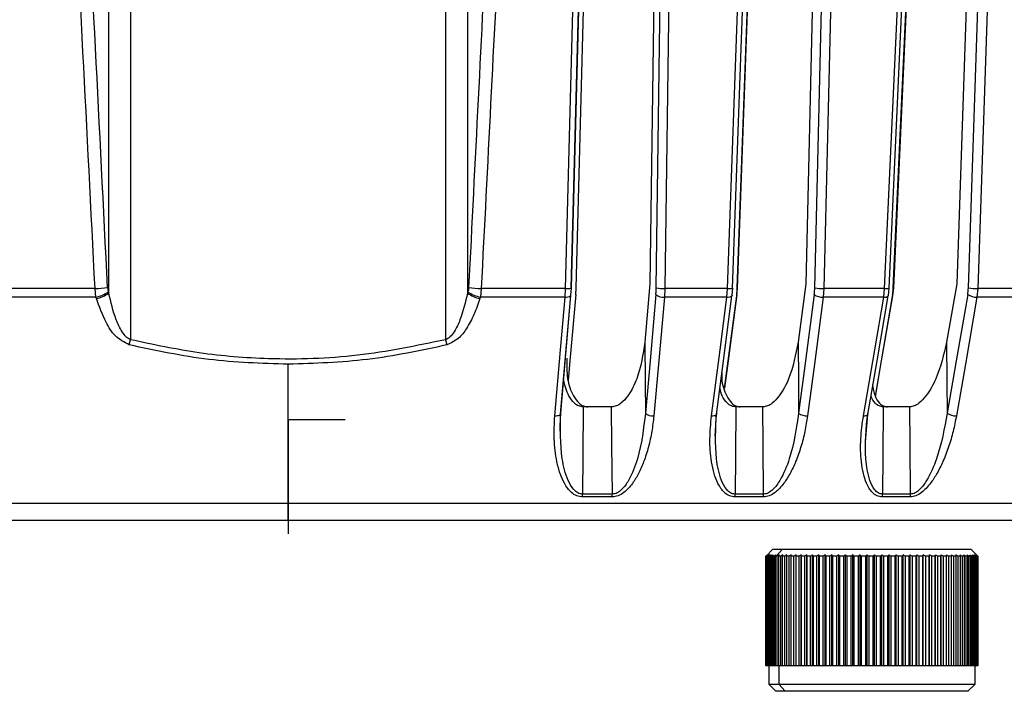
# Model space of a CAD drawing. Header units: millimetres. Extents: x -210 to 108, y -697 to -158.
# Tile 16 of 24: x -48 to 21, y -538 to -491. Entities that reach past the tile are written whole.
import ezdxf

# ---------------------------------------------------------------- set-up
doc = ezdxf.new("R2010")
doc.units = ezdxf.units.MM
doc.header["$PDSIZE"] = -1

msp = doc.modelspace()

# ---------------------------------------------------------------- linework, layer by layer
at = {"color": 7, "linetype": 'Continuous', "lineweight": 25}
for p, q in [((-41.832, -510.055), (-41.832, -453.068)), ((-40.3, -453.043), (-40.3, -513.33)), ((-18.166, -453.043), (-18.166, -513.33)), ((-16.633, -453.068), (-16.633, -510.055)), ((-7.985, -458.447), (-9.341, -509.689)), ((-8.998, -509.689), (-7.627, -458.447)), ((-3.11, -458.447), (-3.814, -509.406)), ((-3.373, -509.689), (-2.664, -458.447)), ((13.28, -509.689), (15.627, -458.447)), ((19.452, -458.447), (17.737, -509.406)), ((18.558, -509.689), (20.284, -458.447)), ((8.3, -460.447), (7.131, -509.406)), ((-42.799, -509.734), (-49.062, -509.734)), ((-42.736, -510.336), (-42.799, -509.734)), ((-15.667, -509.734), (-15.729, -510.336)), ((-9.748, -509.734), (-15.667, -509.734)), ((-9.78, -510.336), (-9.748, -509.734)), ((-9.362, -510.193), (-9.335, -509.701)), ((-9.342, -509.734), (-9.341, -509.689)), ((-9.019, -510.193), (-8.992, -509.702)), ((-3.814, -509.406), (-4.177, -513.497)), ((-2.771, -509.734), (-2.802, -510.336)), ((1.638, -509.734), (-2.771, -509.734)), ((1.591, -510.336), (1.638, -509.734)), ((1.963, -510.204), (2.004, -509.704)), ((2.298, -510.205), (2.339, -509.704)), ((7.131, -509.406), (6.593, -513.498)), ((8.402, -509.734), (8.356, -510.336)), ((12.674, -509.734), (8.402, -509.734)), ((12.612, -510.336), (12.674, -509.734)), ((12.938, -510.218), (12.992, -509.707)), ((13.262, -510.218), (13.316, -509.707)), ((17.737, -509.406), (17.028, -513.497)), ((19.222, -509.734), (19.16, -510.336)), ((23.312, -509.734), (19.222, -509.734)), ((-42.736, -510.336), (-49.03, -510.336)), ((-41.863, -509.957), (-41.832, -510.055)), ((-16.603, -509.957), (-16.633, -510.055)), ((-9.78, -510.336), (-15.729, -510.336)), ((1.591, -510.336), (-2.802, -510.336)), ((12.612, -510.336), (8.356, -510.336)), ((12.938, -510.218), (12.926, -510.248)), ((13.25, -510.248), (13.262, -510.218)), ((23.236, -510.336), (19.16, -510.336)), ((-40.39, -513.696), (-40.3, -513.33)), ((-18.166, -513.33), (-18.075, -513.696)), ((-29.233, -526.047), (-29.233, -515.052)), ((-6.506, -518.047), (-8.495, -518.047)), ((4.122, -518.047), (2.218, -518.047)), ((14.441, -518.047), (12.575, -518.047)), ((-10.126, -519.752), (-10.102, -518.571)), ((0.779, -520.077), (0.869, -518.582)), ((11.324, -520.509), (11.501, -518.59)), ((4.172, -524.18), (2.168, -524.18)), ((79.291, -524.849), (-137.757, -524.849)), ((-6.464, -524.38), (-8.554, -524.38)), ((4.159, -524.38), (2.155, -524.38)), ((14.472, -524.38), (12.51, -524.38)), ((4.829, -528.047), (4.365, -528.512)), ((4.829, -528.047), (18.729, -528.047)), ((5.505, -528.047), (5.053, -528.547)), ((6.814, -536.247), (6.814, -528.442)), ((7.204, -536.247), (7.204, -528.442)), ((7.616, -536.247), (7.616, -528.442)), ((8.048, -536.247), (8.048, -528.442)), ((8.498, -536.247), (8.498, -528.442)), ((8.965, -536.247), (8.965, -528.442)), ((9.445, -536.247), (9.445, -528.442)), ((9.936, -536.247), (9.936, -528.442)), ((10.437, -536.247), (10.437, -528.442)), ((10.944, -536.247), (10.944, -528.442)), ((11.455, -536.247), (11.455, -528.442)), ((11.967, -536.247), (11.967, -528.442)), ((12.479, -536.247), (12.479, -528.442)), ((12.987, -536.247), (12.987, -528.442)), ((13.49, -536.247), (13.49, -528.442)), ((13.984, -536.247), (13.984, -528.442)), ((14.467, -536.247), (14.467, -528.442)), ((14.938, -536.247), (14.938, -528.442)), ((15.392, -536.247), (15.392, -528.442)), ((15.83, -536.247), (15.83, -528.442)), ((16.247, -536.247), (16.247, -528.442)), ((16.643, -536.247), (16.643, -528.442)), ((19.193, -528.512), (18.729, -528.047)), ((4.329, -528.547), (4.365, -528.512)), ((4.337, -528.547), (4.329, -528.547)), ((4.329, -528.547), (4.329, -536.247)), ((4.337, -536.247), (4.337, -528.547)), ((4.38, -528.547), (4.35, -528.547)), ((4.35, -528.547), (4.35, -536.247)), ((4.38, -536.247), (4.38, -528.547)), ((4.458, -528.547), (4.407, -528.547)), ((4.407, -528.547), (4.407, -536.247)), ((4.458, -536.247), (4.458, -528.547)), ((4.572, -528.547), (4.499, -528.547)), ((4.499, -528.547), (4.499, -536.247)), ((4.572, -536.247), (4.572, -528.547)), ((4.721, -528.547), (4.628, -528.547)), ((4.628, -528.547), (4.628, -536.247)), ((4.721, -536.247), (4.721, -528.547)), ((4.905, -528.547), (4.791, -528.547)), ((4.791, -528.547), (4.791, -536.247)), ((4.905, -536.247), (4.905, -528.547)), ((5.122, -528.547), (4.988, -528.547)), ((4.988, -528.547), (4.988, -536.247)), ((5.122, -536.247), (5.122, -528.547)), ((5.371, -528.547), (5.218, -528.547)), ((5.218, -528.547), (5.218, -536.247)), ((5.371, -536.247), (5.371, -528.547)), ((5.652, -528.547), (5.48, -528.547)), ((5.48, -528.547), (5.48, -536.247)), ((5.652, -536.247), (5.652, -528.547)), ((5.962, -528.547), (5.773, -528.547)), ((5.773, -528.547), (5.773, -536.247)), ((5.962, -536.247), (5.962, -528.547)), ((6.301, -528.547), (6.095, -528.547)), ((6.095, -528.547), (6.095, -536.247)), ((6.301, -536.247), (6.301, -528.547)), ((6.667, -528.547), (6.445, -528.547)), ((6.445, -528.547), (6.445, -536.247)), ((6.667, -536.247), (6.667, -528.547)), ((7.057, -528.547), (6.82, -528.547)), ((6.82, -528.547), (6.82, -536.247)), ((7.057, -536.247), (7.057, -528.547)), ((7.47, -528.547), (7.22, -528.547)), ((7.22, -528.547), (7.22, -536.247)), ((7.47, -536.247), (7.47, -528.547)), ((7.905, -528.547), (7.643, -528.547)), ((7.643, -528.547), (7.643, -536.247)), ((7.905, -536.247), (7.905, -528.547)), ((8.358, -528.547), (8.085, -528.547)), ((8.085, -528.547), (8.085, -536.247)), ((8.358, -536.247), (8.358, -528.547)), ((8.828, -528.547), (8.545, -528.547)), ((8.545, -528.547), (8.545, -536.247)), ((8.828, -536.247), (8.828, -528.547)), ((9.312, -528.547), (9.021, -528.547)), ((9.021, -528.547), (9.021, -536.247)), ((9.312, -536.247), (9.312, -528.547)), ((9.809, -528.547), (9.511, -528.547)), ((9.511, -528.547), (9.511, -536.247)), ((9.809, -536.247), (9.809, -528.547)), ((10.315, -528.547), (10.011, -528.547)), ((10.011, -528.547), (10.011, -536.247)), ((10.315, -536.247), (10.315, -528.547)), ((10.828, -528.547), (10.52, -528.547)), ((10.52, -528.547), (10.52, -536.247)), ((10.828, -536.247), (10.828, -528.547)), ((11.346, -528.547), (11.036, -528.547)), ((11.036, -528.547), (11.036, -536.247)), ((11.346, -536.247), (11.346, -528.547)), ((11.866, -528.547), (11.554, -528.547)), ((11.554, -528.547), (11.554, -536.247)), ((11.866, -536.247), (11.866, -528.547)), ((12.385, -528.547), (12.074, -528.547)), ((12.074, -528.547), (12.074, -536.247)), ((12.385, -536.247), (12.385, -528.547)), ((12.902, -528.547), (12.593, -528.547)), ((12.593, -528.547), (12.593, -536.247)), ((12.902, -536.247), (12.902, -528.547)), ((13.413, -528.547), (13.108, -528.547)), ((13.108, -528.547), (13.108, -536.247)), ((13.413, -536.247), (13.413, -528.547)), ((13.916, -528.547), (13.616, -528.547)), ((13.616, -528.547), (13.616, -536.247)), ((13.916, -536.247), (13.916, -528.547)), ((14.408, -528.547), (14.115, -528.547)), ((14.115, -528.547), (14.115, -536.247)), ((14.408, -536.247), (14.408, -528.547)), ((14.888, -528.547), (14.603, -528.547)), ((14.603, -528.547), (14.603, -536.247)), ((14.888, -536.247), (14.888, -528.547)), ((15.353, -528.547), (15.077, -528.547)), ((15.077, -528.547), (15.077, -536.247)), ((15.353, -536.247), (15.353, -528.547)), ((15.8, -528.547), (15.535, -528.547)), ((15.535, -528.547), (15.535, -536.247)), ((15.8, -536.247), (15.8, -528.547)), ((16.228, -528.547), (15.974, -528.547)), ((15.974, -528.547), (15.974, -536.247)), ((16.228, -536.247), (16.228, -528.547)), ((16.634, -528.547), (16.394, -528.547)), ((16.394, -528.547), (16.394, -536.247)), ((16.634, -536.247), (16.634, -528.547)), ((17.016, -528.547), (16.79, -528.547)), ((16.79, -528.547), (16.79, -536.247)), ((17.016, -536.247), (17.016, -528.547)), ((17.373, -528.547), (17.163, -528.547)), ((17.163, -528.547), (17.163, -536.247)), ((17.373, -536.247), (17.373, -528.547)), ((17.703, -528.547), (17.509, -528.547)), ((17.509, -528.547), (17.509, -536.247)), ((17.703, -536.247), (17.703, -528.547)), ((18.003, -528.547), (17.827, -528.547)), ((17.827, -528.547), (17.827, -536.247)), ((18.003, -536.247), (18.003, -528.547)), ((18.274, -528.547), (18.116, -528.547)), ((18.116, -528.547), (18.116, -536.247)), ((18.274, -536.247), (18.274, -528.547)), ((18.513, -528.547), (18.374, -528.547)), ((18.374, -528.547), (18.374, -536.247)), ((18.513, -536.247), (18.513, -528.547)), ((18.719, -528.547), (18.599, -528.547)), ((18.599, -528.547), (18.599, -536.247)), ((18.719, -536.247), (18.719, -528.547)), ((18.891, -528.547), (18.792, -528.547)), ((18.792, -528.547), (18.792, -536.247)), ((18.891, -536.247), (18.891, -528.547)), ((19.028, -528.547), (18.95, -528.547)), ((18.95, -528.547), (18.95, -536.247)), ((19.028, -536.247), (19.028, -528.547)), ((19.131, -528.547), (19.074, -528.547)), ((19.074, -528.547), (19.074, -536.247)), ((19.131, -536.247), (19.131, -528.547)), ((19.197, -528.547), (19.162, -528.547)), ((19.162, -528.547), (19.162, -536.247)), ((19.197, -536.247), (19.197, -528.547)), ((19.227, -528.547), (19.214, -528.547)), ((19.214, -528.547), (19.214, -536.247)), ((19.227, -536.247), (19.227, -528.547)), ((19.229, -528.547), (19.229, -536.247)), ((19.229, -536.247), (4.329, -536.247)), ((4.529, -536.247), (4.529, -537.547)), ((5.234, -536.247), (5.234, -537.547)), ((19.029, -537.547), (19.029, -536.247)), ((4.529, -537.547), (5.029, -538.047)), ((4.529, -537.547), (19.029, -537.547)), ((18.529, -538.047), (5.029, -538.047)), ((5.685, -538.047), (5.234, -537.547)), ((18.529, -538.047), (19.029, -537.547))]:
    msp.add_line(p, q, dxfattribs=at)
at = {"color": 7, "linetype": 'Continuous'}
for q in [(-25.22, -518.947), (-29.233, -526.974)]:
    msp.add_line((-29.233, -518.947), q, dxfattribs=at)
at = {"color": 7, "linetype": 'Continuous', "lineweight": 25, "flags": 128}
for points in [[(-9.748, -509.734), (-8.995, -481.292), (-8.39, -458.447)], [(-9.353, -509.71), (-8.692, -484.719), (-7.997, -458.448)], [(-2.064, -458.447), (-2.463, -487.447), (-2.771, -509.734)], [(12.674, -509.734), (13.97, -481.292), (15.011, -458.447)], [(12.984, -509.715), (14.122, -484.723), (15.318, -458.448)], [(13.309, -509.703), (14.453, -484.723), (15.657, -458.448)], [(20.948, -458.447), (19.972, -487.447), (19.222, -509.734)], [(1.638, -509.734), (2.627, -482.418), (3.421, -460.495)], [(1.991, -509.712), (2.859, -485.718), (3.772, -460.471)], [(2.32, -509.689), (3.325, -482.114), (4.115, -460.447)], [(2.327, -509.696), (3.201, -485.718), (4.122, -460.472)], [(7.766, -509.689), (8.424, -482.114), (8.942, -460.447)], [(9.576, -460.495), (8.913, -488.326), (8.402, -509.734)], [(-9.341, -509.689), (-9.333, -509.698), (-9.335, -509.702)], [(-8.992, -509.702), (-8.99, -509.698), (-8.998, -509.689)], [(2.339, -509.704), (2.338, -509.698), (2.32, -509.689)], [(13.316, -509.707), (13.308, -509.698), (13.28, -509.689)], [(-42.706, -510.434), (-42.723, -510.379), (-42.736, -510.336)], [(-15.729, -510.336), (-15.746, -510.391), (-15.76, -510.434)], [(-10.5, -518.678), (-10.1, -514.04), (-9.78, -510.336)], [(-10.102, -518.571), (-9.776, -514.797), (-9.382, -510.229)], [(-10.085, -518.482), (-9.682, -513.81), (-9.371, -510.205)], [(-9.023, -510.14), (-9.432, -514.811), (-9.553, -516.192)], [(-9.019, -510.194), (-9.017, -510.179), (-9.023, -510.14)], [(-3.395, -510.14), (-3.809, -514.811), (-4.134, -518.482)], [(-2.802, -510.336), (-3.219, -515.041), (-3.541, -518.678)], [(0.512, -518.679), (1.112, -514.04), (1.591, -510.336)], [(0.869, -518.582), (1.357, -514.807), (1.947, -510.239)], [(2.283, -510.14), (1.673, -514.812), (1.423, -516.726)], [(1.432, -516.754), (1.686, -514.807), (2.282, -510.239)], [(1.963, -510.205), (1.96, -510.216), (1.947, -510.239)], [(2.282, -510.239), (2.295, -510.216), (2.298, -510.205)], [(2.298, -510.205), (2.298, -510.179), (2.283, -510.14)], [(7.732, -510.14), (7.117, -514.812), (6.634, -518.483)], [(8.356, -510.336), (7.737, -515.041), (7.258, -518.679)], [(11.186, -518.678), (11.979, -514.04), (12.612, -510.336)], [(11.501, -518.59), (12.146, -514.816), (12.926, -510.248)], [(13.232, -510.14), (12.428, -514.811), (12.002, -517.286)], [(12.031, -517.331), (12.464, -514.816), (13.25, -510.248)], [(18.512, -510.14), (17.704, -514.811), (17.068, -518.482)], [(19.16, -510.336), (18.346, -515.041), (17.717, -518.678)], [(-4.177, -513.497), (-4.153, -516.289), (-4.134, -518.482)], [(6.593, -513.498), (6.616, -516.29), (6.634, -518.483)], [(17.028, -513.497), (17.051, -516.289), (17.068, -518.482)], [(-8.495, -518.047), (-8.523, -521.482), (-8.546, -524.18)], [(-6.455, -524.18), (-6.484, -520.746), (-6.506, -518.047)], [(2.218, -518.047), (2.19, -521.482), (2.168, -524.18)], [(4.172, -524.18), (4.144, -520.746), (4.122, -518.047)], [(12.575, -518.047), (12.548, -521.482), (12.526, -524.18)], [(14.489, -524.18), (14.462, -520.746), (14.441, -518.047)], [(-10.5, -518.678), (-10.405, -518.675), (-10.317, -518.665), (-10.239, -518.647), (-10.174, -518.623), (-10.124, -518.593), (-10.092, -518.558), (-10.079, -518.521), (-10.085, -518.482)], [(0.512, -518.679), (0.604, -518.676), (0.687, -518.665), (0.759, -518.648), (0.817, -518.623), (0.858, -518.594), (0.881, -518.559), (0.885, -518.522), (0.87, -518.483)], [(11.186, -518.678), (11.274, -518.675), (11.352, -518.665), (11.417, -518.647), (11.466, -518.623), (11.499, -518.593), (11.511, -518.569)]]:
    msp.add_lwpolyline(points, dxfattribs=at)
at = {"color": 7, "linetype": 'Continuous', "lineweight": 25}
for centre, radius, start, end in [((-43.046, -501.857), 7.881, 271.79729, 278.24788), ((-15.42, -501.857), 7.881, 261.75212, 268.20271), ((-9.649, -508.36), 1.378, 265.87131, 283.18674), ((-2.89, -507.313), 2.424, 258.50872, 272.81352), ((1.735, -508.679), 1.06, 264.75933, 284.69614), ((8.296, -506.754), 2.982, 259.75373, 272.03843), ((12.759, -508.626), 1.111, 265.60627, 281.67906), ((19.132, -506.187), 3.548, 260.68189, 271.45739), ((-43.198, -508.073), 2.309, 281.51869, 305.31279), ((-43.167, -508.171), 2.309, 281.52426, 305.31694), ((-15.299, -508.171), 2.309, 234.68306, 258.47574), ((-15.268, -508.073), 2.309, 234.68721, 258.48131), ((-9.712, -509.794), 0.546, 262.85003, 307.13719), ((-9.445, -510.171), 0.0859, 317.48462, 21.48056), ((-2.888, -509.602), 0.739, 226.70541, 276.70119), ((1.659, -509.885), 0.456, 261.38862, 309.14492), ((8.286, -509.468), 0.87, 230.48793, 274.61155), ((12.679, -509.969), 0.373, 259.6528, 311.54547), ((13.167, -510.209), 0.0947, 354.3236, 46.88527), ((19.11, -509.333), 1.004, 233.46631, 272.87621), ((-3.628, -517.944), 0.739, 226.71189, 276.7186), ((7.188, -517.811), 0.871, 230.49181, 274.62873), ((17.666, -517.675), 1.004, 233.46816, 272.8933), ((-10.987, -524.183), 2.441, 355.36731, 0.07631), ((-8.673, -524.183), 2.218, 354.90025, 0.08331), ((0.553, -524.183), 1.614, 352.97889, 0.10975), ((2.654, -524.183), 1.519, 352.53329, 0.11526), ((11.306, -524.183), 1.22, 350.6821, 0.13507), ((13.322, -524.183), 1.167, 350.24864, 0.13891)]:
    msp.add_arc(centre, radius, start, end, dxfattribs=at)
for points, knots in [([(-42.799, -509.734), (-43.362, -498.651), (-44.382, -478.597), (-45.393, -458.542), (-45.845, -449.57)], [0, 0, 0, 0, 0.552661, 1, 1, 1, 1]), ([(-41.915, -509.657), (-42.483, -498.426), (-43.496, -478.372), (-44.501, -458.317), (-44.943, -449.493)], [0, 0, 0, 0, 0.56, 1, 1, 1, 1]), ([(-13.523, -449.493), (-14.086, -460.724), (-15.091, -480.779), (-16.105, -500.833), (-16.551, -509.657)], [0, 0, 0, 0, 0.56, 1, 1, 1, 1]), ([(-12.621, -449.57), (-13.194, -460.948), (-14.206, -481.004), (-15.226, -501.058), (-15.667, -509.734)], [0, 0, 0, 0, 0.567339, 1, 1, 1, 1]), ([(-41.915, -509.657), (-41.91, -509.715), (-41.901, -509.819), (-41.875, -509.915), (-41.863, -509.957)], [0, 0, 0, 0, 0.556145, 1, 1, 1, 1]), ([(-16.551, -509.657), (-16.556, -509.715), (-16.565, -509.819), (-16.591, -509.915), (-16.603, -509.957)], [0, 0, 0, 0, 0.5595334, 1, 1, 1, 1]), ([(-9.023, -510.14), (-9.017, -510.058), (-9.005, -509.912), (-9, -509.757), (-8.998, -509.689)], [0, 0, 0, 0, 0.559639, 1, 1, 1, 1]), ([(-3.395, -510.14), (-3.389, -510.058), (-3.377, -509.912), (-3.374, -509.757), (-3.373, -509.689)], [0, 0, 0, 0, 0.5596385, 1, 1, 1, 1]), ([(2.283, -510.14), (2.292, -510.058), (2.309, -509.912), (2.317, -509.757), (2.32, -509.689)], [0, 0, 0, 0, 0.559638, 1, 1, 1, 1]), ([(7.732, -510.14), (7.741, -510.058), (7.758, -509.912), (7.764, -509.757), (7.766, -509.689)], [0, 0, 0, 0, 0.559638, 1, 1, 1, 1]), ([(13.232, -510.14), (13.245, -510.058), (13.267, -509.912), (13.276, -509.757), (13.28, -509.689)], [0, 0, 0, 0, 0.559639, 1, 1, 1, 1]), ([(18.512, -510.14), (18.525, -510.058), (18.547, -509.912), (18.554, -509.757), (18.558, -509.689)], [0, 0, 0, 0, 0.559639, 1, 1, 1, 1]), ([(-40.39, -513.696), (-40.742, -513.504), (-41.448, -513.12), (-42.169, -511.906), (-42.501, -510.995), (-42.706, -510.434)], [0, 0, 0, 0, 0.275386, 0.553346, 1, 1, 1, 1]), ([(-40.3, -513.33), (-40.351, -513.307), (-40.461, -513.256), (-40.677, -513.074), (-41.003, -512.643), (-41.468, -511.616), (-41.686, -510.685), (-41.832, -510.055)], [0, 0, 0, 0, 0.04424, 0.094998, 0.221512, 0.473249, 1, 1, 1, 1]), ([(-16.633, -510.055), (-16.781, -510.687), (-16.998, -511.619), (-17.465, -512.646), (-17.79, -513.075), (-18.005, -513.256), (-18.114, -513.307), (-18.166, -513.33)], [0, 0, 0, 0, 0.5285906, 0.7791643, 0.9052579, 0.9558711, 1, 1, 1, 1]), ([(-15.76, -510.434), (-15.888, -510.813), (-16.134, -511.537), (-16.641, -512.479), (-17.224, -513.29), (-17.794, -513.562), (-18.075, -513.696)], [0, 0, 0, 0, 0.29667, 0.566736, 0.786151, 1, 1, 1, 1]), ([(-29.233, -515.052), (-31.098, -514.993), (-34.858, -514.876), (-38.537, -514.091), (-40.39, -513.696)], [0, 0, 0, 0, 0.4961333, 1, 1, 1, 1]), ([(-18.166, -513.33), (-20.223, -513.754), (-24.324, -514.6), (-30.155, -514.778), (-35.5, -514.36), (-38.697, -513.674), (-40.3, -513.33)], [0, 0, 0, 0, 0.281604, 0.561434, 0.779971, 1, 1, 1, 1]), ([(-18.075, -513.696), (-19.929, -514.091), (-23.608, -514.876), (-27.368, -514.993), (-29.233, -515.052)], [0, 0, 0, 0, 0.5038667, 1, 1, 1, 1]), ([(-4.177, -513.497), (-4.306, -514.364), (-4.501, -515.668), (-5.195, -517.112), (-5.743, -517.746), (-6.11, -517.968), (-6.34, -518.038), (-6.451, -518.044), (-6.506, -518.047)], [0, 0, 0, 0, 0.497301, 0.747796, 0.873525, 0.940465, 0.970628, 1, 1, 1, 1]), ([(6.593, -513.498), (6.428, -514.365), (6.18, -515.668), (5.44, -517.113), (4.878, -517.746), (4.512, -517.968), (4.284, -518.038), (4.176, -518.044), (4.122, -518.047)], [0, 0, 0, 0, 0.497302, 0.747797, 0.873526, 0.940464, 0.970627, 1, 1, 1, 1]), ([(17.028, -513.497), (16.829, -514.364), (16.53, -515.668), (15.751, -517.112), (15.182, -517.746), (14.819, -517.968), (14.597, -518.038), (14.492, -518.044), (14.441, -518.047)], [0, 0, 0, 0, 0.497301, 0.747796, 0.873525, 0.940465, 0.970628, 1, 1, 1, 1]), ([(-9.66, -514.626), (-9.667, -515.111), (-9.679, -516.033), (-9.32, -517.112), (-8.884, -517.746), (-8.554, -517.968), (-8.335, -518.038), (-8.224, -518.044), (-8.17, -518.047)], [0, 0, 0, 0, 0.356931, 0.677373, 0.83821, 0.923841, 0.962426, 1, 1, 1, 1]), ([(1.233, -515.651), (1.229, -515.791), (1.212, -516.365), (1.461, -517.111), (1.851, -517.746), (2.164, -517.968), (2.374, -518.038), (2.481, -518.044), (2.534, -518.047)], [0, 0, 0, 0, 0.138448, 0.56776, 0.783242, 0.897964, 0.949659, 1, 1, 1, 1]), ([(-8.495, -518.047), (-8.549, -518.044), (-8.659, -518.038), (-8.878, -517.968), (-9.206, -517.747), (-9.634, -517.149), (-9.787, -516.559), (-9.886, -516.178)], [0, 0, 0, 0, 0.060993, 0.123606, 0.262457, 0.523398, 1, 1, 1, 1]), ([(11.813, -516.484), (11.857, -516.757), (11.935, -517.239), (12.238, -517.745), (12.526, -517.968), (12.726, -518.038), (12.829, -518.044), (12.88, -518.047)], [0, 0, 0, 0, 0.395048, 0.69663, 0.857195, 0.929545, 1, 1, 1, 1]), ([(2.218, -518.047), (2.165, -518.044), (2.058, -518.038), (1.848, -517.969), (1.539, -517.747), (1.241, -517.318), (1.15, -516.924), (1.107, -516.736)], [0, 0, 0, 0, 0.080262, 0.162656, 0.345367, 0.688741, 1, 1, 1, 1]), ([(12.575, -518.047), (12.524, -518.044), (12.421, -518.038), (12.222, -517.968), (11.94, -517.759), (11.804, -517.492), (11.717, -517.322)], [0, 0, 0, 0, 0.12088, 0.244969, 0.52015, 1, 1, 1, 1]), ([(-8.554, -524.38), (-8.691, -524.364), (-8.984, -524.328), (-9.325, -524.084), (-9.607, -523.777), (-9.886, -523.335), (-10.154, -522.706), (-10.425, -521.667), (-10.584, -520.305), (-10.528, -519.221), (-10.5, -518.678)], [0, 0, 0, 0, 0.059107, 0.125877, 0.184691, 0.251745, 0.368123, 0.5023, 0.7509, 1, 1, 1, 1]), ([(-8.546, -524.18), (-8.605, -524.175), (-8.724, -524.166), (-8.945, -524.07), (-9.275, -523.783), (-9.706, -522.987), (-10.145, -521.181), (-10.109, -519.565), (-10.085, -518.482)], [0, 0, 0, 0, 0.027017, 0.054614, 0.112004, 0.233472, 0.486434, 1, 1, 1, 1]), ([(-3.541, -518.678), (-3.582, -519.043), (-3.664, -519.776), (-3.902, -520.859), (-4.214, -521.855), (-4.588, -522.715), (-4.962, -523.342), (-5.316, -523.781), (-5.648, -524.086), (-6.029, -524.328), (-6.324, -524.364), (-6.464, -524.38)], [0, 0, 0, 0, 0.16746, 0.336377, 0.499464, 0.633347, 0.749515, 0.816159, 0.874692, 0.941125, 1, 1, 1, 1]), ([(-4.134, -518.482), (-4.262, -519.568), (-4.451, -521.186), (-5.139, -522.993), (-5.678, -523.787), (-6.044, -524.071), (-6.277, -524.166), (-6.396, -524.175), (-6.455, -524.18)], [0, 0, 0, 0, 0.515052, 0.767691, 0.888561, 0.945758, 0.973209, 1, 1, 1, 1]), ([(2.155, -524.38), (2.023, -524.364), (1.74, -524.328), (1.418, -524.086), (1.158, -523.78), (0.904, -523.339), (0.671, -522.711), (0.452, -521.67), (0.357, -520.307), (0.461, -519.222), (0.512, -518.679)], [0, 0, 0, 0, 0.058953, 0.125513, 0.184149, 0.250987, 0.367434, 0.501751, 0.750786, 1, 1, 1, 1]), ([(2.168, -524.18), (2.11, -524.175), (1.994, -524.166), (1.783, -524.07), (1.472, -523.785), (1.079, -522.989), (0.715, -521.183), (0.808, -519.566), (0.87, -518.483)], [0, 0, 0, 0, 0.027132, 0.054565, 0.111728, 0.232859, 0.48615, 1, 1, 1, 1]), ([(7.258, -518.679), (7.202, -519.043), (7.09, -519.774), (6.811, -520.852), (6.464, -521.846), (6.063, -522.705), (5.672, -523.334), (5.307, -523.776), (4.97, -524.084), (4.587, -524.328), (4.296, -524.364), (4.159, -524.38)], [0, 0, 0, 0, 0.167121, 0.335364, 0.497583, 0.631728, 0.748173, 0.815203, 0.874056, 0.940854, 1, 1, 1, 1]), ([(6.634, -518.483), (6.472, -519.564), (6.23, -521.18), (5.499, -522.985), (4.946, -523.782), (4.578, -524.07), (4.347, -524.166), (4.23, -524.175), (4.172, -524.18)], [0, 0, 0, 0, 0.513067, 0.766261, 0.887846, 0.945306, 0.972941, 1, 1, 1, 1]), ([(12.51, -524.38), (12.383, -524.364), (12.111, -524.328), (11.812, -524.085), (11.574, -523.778), (11.35, -523.337), (11.154, -522.709), (10.99, -521.671), (10.961, -520.308), (11.111, -519.222), (11.186, -518.678)], [0, 0, 0, 0, 0.0590467, 0.125735, 0.1844623, 0.2514116, 0.367628, 0.5016236, 0.7502705, 1, 1, 1, 1]), ([(12.526, -524.18), (12.471, -524.175), (12.36, -524.166), (12.159, -524.07), (11.869, -523.783), (11.519, -522.987), (11.234, -521.181), (11.383, -519.565), (11.483, -518.482)], [0, 0, 0, 0, 0.027028, 0.054631, 0.112021, 0.233459, 0.486379, 1, 1, 1, 1]), ([(17.717, -518.678), (17.646, -519.042), (17.503, -519.774), (17.185, -520.854), (16.804, -521.849), (16.379, -522.708), (15.974, -523.335), (15.604, -523.777), (15.265, -524.084), (14.886, -524.328), (14.604, -524.364), (14.472, -524.38)], [0, 0, 0, 0, 0.167221, 0.335728, 0.498319, 0.632114, 0.748277, 0.815271, 0.874092, 0.940871, 1, 1, 1, 1]), ([(17.068, -518.482), (16.872, -519.565), (16.578, -521.181), (15.808, -522.987), (15.248, -523.783), (14.883, -524.07), (14.657, -524.166), (14.545, -524.175), (14.489, -524.18)], [0, 0, 0, 0, 0.513824, 0.766382, 0.887902, 0.945467, 0.973036, 1, 1, 1, 1]), ([(-6.455, -524.18), (-6.845, -524.18), (-7.541, -524.18), (-8.239, -524.18), (-8.546, -524.18)], [0, 0, 0, 0, 0.56, 1, 1, 1, 1]), ([(14.489, -524.18), (14.124, -524.18), (13.471, -524.18), (12.815, -524.18), (12.526, -524.18)], [0, 0, 0, 0, 0.56, 1, 1, 1, 1]), ([(-29.233, -526.047), (-32.433, -526.047), (-38.94, -526.047), (-48.772, -526.047), (-58.719, -526.047), (-68.637, -526.047), (-78.369, -526.047), (-87.75, -526.047), (-96.615, -526.047), (-104.81, -526.047), (-112.198, -526.047), (-118.669, -526.047), (-124.141, -526.047), (-128.569, -526.047), (-131.947, -526.047), (-134.27, -526.047), (-135.672, -526.047), (-135.841, -526.047), (-135.925, -526.047)], [0, 0, 0, 0, 0.057284, 0.116497, 0.177468, 0.239987, 0.303803, 0.368625, 0.434137, 0.5, 0.565863, 0.631375, 0.696197, 0.760013, 0.822532, 0.883503, 0.942716, 1, 1, 1, 1]), ([(77.459, -526.047), (77.376, -526.047), (77.206, -526.047), (75.805, -526.047), (73.481, -526.047), (70.103, -526.047), (65.676, -526.047), (60.203, -526.047), (53.733, -526.047), (46.344, -526.047), (38.149, -526.047), (29.284, -526.047), (19.904, -526.047), (10.172, -526.047), (0.253, -526.047), (-9.693, -526.047), (-19.526, -526.047), (-26.033, -526.047), (-29.233, -526.047)], [0, 0, 0, 0, 0.057284, 0.116497, 0.177468, 0.239987, 0.303803, 0.368625, 0.434137, 0.5, 0.565863, 0.631375, 0.696197, 0.760013, 0.822532, 0.883503, 0.942716, 1, 1, 1, 1]), ([(4.448, -528.442), (4.427, -528.462), (4.39, -528.497), (4.354, -528.532), (4.337, -528.547)], [0, 0, 0, 0, 0.56, 1, 1, 1, 1]), ([(4.35, -528.547), (4.368, -528.528), (4.401, -528.493), (4.434, -528.458), (4.448, -528.442)], [0, 0, 0, 0, 0.56, 1, 1, 1, 1]), ([(4.497, -528.442), (4.475, -528.462), (4.436, -528.497), (4.397, -528.532), (4.38, -528.547)], [0, 0, 0, 0, 0.56, 1, 1, 1, 1]), ([(4.407, -528.547), (4.424, -528.528), (4.454, -528.493), (4.484, -528.458), (4.497, -528.442)], [0, 0, 0, 0, 0.56, 1, 1, 1, 1]), ([(4.581, -528.442), (4.558, -528.462), (4.517, -528.497), (4.476, -528.532), (4.458, -528.547)], [0, 0, 0, 0, 0.56, 1, 1, 1, 1]), ([(4.499, -528.547), (4.515, -528.528), (4.542, -528.493), (4.569, -528.458), (4.581, -528.442)], [0, 0, 0, 0, 0.56, 1, 1, 1, 1]), ([(4.7, -528.442), (4.676, -528.462), (4.634, -528.497), (4.591, -528.532), (4.572, -528.547)], [0, 0, 0, 0, 0.56, 1, 1, 1, 1]), ([(4.628, -528.547), (4.641, -528.528), (4.665, -528.493), (4.69, -528.458), (4.7, -528.442)], [0, 0, 0, 0, 0.56, 1, 1, 1, 1]), ([(4.854, -528.442), (4.829, -528.462), (4.785, -528.497), (4.741, -528.532), (4.721, -528.547)], [0, 0, 0, 0, 0.56, 1, 1, 1, 1]), ([(4.791, -528.547), (4.803, -528.528), (4.824, -528.493), (4.845, -528.458), (4.854, -528.442)], [0, 0, 0, 0, 0.56, 1, 1, 1, 1]), ([(5.042, -528.442), (5.016, -528.462), (4.97, -528.497), (4.925, -528.532), (4.905, -528.547)], [0, 0, 0, 0, 0.56, 1, 1, 1, 1]), ([(4.988, -528.547), (4.998, -528.528), (5.016, -528.493), (5.034, -528.458), (5.042, -528.442)], [0, 0, 0, 0, 0.56, 1, 1, 1, 1]), ([(5.262, -528.442), (5.236, -528.462), (5.189, -528.497), (5.142, -528.532), (5.122, -528.547)], [0, 0, 0, 0, 0.56, 1, 1, 1, 1]), ([(5.218, -528.547), (5.226, -528.528), (5.241, -528.493), (5.256, -528.458), (5.262, -528.442)], [0, 0, 0, 0, 0.56, 1, 1, 1, 1]), ([(5.515, -528.442), (5.488, -528.462), (5.44, -528.497), (5.392, -528.532), (5.371, -528.547)], [0, 0, 0, 0, 0.56, 1, 1, 1, 1]), ([(5.48, -528.547), (5.486, -528.528), (5.498, -528.493), (5.51, -528.458), (5.515, -528.442)], [0, 0, 0, 0, 0.56, 1, 1, 1, 1]), ([(5.797, -528.442), (5.77, -528.462), (5.721, -528.497), (5.673, -528.532), (5.652, -528.547)], [0, 0, 0, 0, 0.56, 1, 1, 1, 1]), ([(5.773, -528.547), (5.777, -528.528), (5.786, -528.493), (5.794, -528.458), (5.797, -528.442)], [0, 0, 0, 0, 0.56, 1, 1, 1, 1]), ([(6.109, -528.442), (6.082, -528.462), (6.033, -528.497), (5.984, -528.532), (5.962, -528.547)], [0, 0, 0, 0, 0.56, 1, 1, 1, 1]), ([(6.095, -528.547), (6.098, -528.528), (6.102, -528.493), (6.107, -528.458), (6.109, -528.442)], [0, 0, 0, 0, 0.56, 1, 1, 1, 1]), ([(6.449, -528.442), (6.421, -528.462), (6.372, -528.497), (6.323, -528.532), (6.301, -528.547)], [0, 0, 0, 0, 0.56, 1, 1, 1, 1]), ([(6.445, -528.547), (6.445, -528.528), (6.447, -528.493), (6.448, -528.458), (6.449, -528.442)], [0, 0, 0, 0, 0.56, 1, 1, 1, 1]), ([(6.814, -528.442), (6.787, -528.462), (6.737, -528.497), (6.688, -528.532), (6.667, -528.547)], [0, 0, 0, 0, 0.56, 1, 1, 1, 1]), ([(6.82, -528.547), (6.819, -528.528), (6.817, -528.493), (6.815, -528.458), (6.814, -528.442)], [0, 0, 0, 0, 0.56, 1, 1, 1, 1]), ([(7.204, -528.442), (7.176, -528.462), (7.127, -528.497), (7.078, -528.532), (7.057, -528.547)], [0, 0, 0, 0, 0.56, 1, 1, 1, 1]), ([(7.22, -528.547), (7.217, -528.528), (7.212, -528.493), (7.206, -528.458), (7.204, -528.442)], [0, 0, 0, 0, 0.56, 1, 1, 1, 1]), ([(7.616, -528.442), (7.589, -528.462), (7.54, -528.497), (7.492, -528.532), (7.47, -528.547)], [0, 0, 0, 0, 0.56, 1, 1, 1, 1]), ([(7.643, -528.547), (7.638, -528.528), (7.629, -528.493), (7.62, -528.458), (7.616, -528.442)], [0, 0, 0, 0, 0.56, 1, 1, 1, 1]), ([(8.048, -528.442), (8.021, -528.462), (7.973, -528.497), (7.926, -528.532), (7.905, -528.547)], [0, 0, 0, 0, 0.56, 1, 1, 1, 1]), ([(8.085, -528.547), (8.078, -528.528), (8.066, -528.493), (8.053, -528.458), (8.048, -528.442)], [0, 0, 0, 0, 0.56, 1, 1, 1, 1]), ([(8.498, -528.442), (8.472, -528.462), (8.425, -528.497), (8.379, -528.532), (8.358, -528.547)], [0, 0, 0, 0, 0.56, 1, 1, 1, 1]), ([(8.545, -528.547), (8.536, -528.528), (8.521, -528.493), (8.505, -528.458), (8.498, -528.442)], [0, 0, 0, 0, 0.56, 1, 1, 1, 1]), ([(8.965, -528.442), (8.939, -528.462), (8.894, -528.497), (8.848, -528.532), (8.828, -528.547)], [0, 0, 0, 0, 0.56, 1, 1, 1, 1]), ([(9.021, -528.547), (9.011, -528.528), (8.992, -528.493), (8.973, -528.458), (8.965, -528.442)], [0, 0, 0, 0, 0.56, 1, 1, 1, 1]), ([(9.445, -528.442), (9.42, -528.462), (9.376, -528.497), (9.332, -528.532), (9.312, -528.547)], [0, 0, 0, 0, 0.56, 1, 1, 1, 1]), ([(9.511, -528.547), (9.498, -528.528), (9.476, -528.493), (9.454, -528.458), (9.445, -528.442)], [0, 0, 0, 0, 0.56, 1, 1, 1, 1]), ([(9.936, -528.442), (9.912, -528.462), (9.87, -528.497), (9.828, -528.532), (9.809, -528.547)], [0, 0, 0, 0, 0.56, 1, 1, 1, 1]), ([(10.011, -528.547), (9.997, -528.528), (9.972, -528.493), (9.947, -528.458), (9.936, -528.442)], [0, 0, 0, 0, 0.56, 1, 1, 1, 1]), ([(10.437, -528.442), (10.414, -528.462), (10.373, -528.497), (10.333, -528.532), (10.315, -528.547)], [0, 0, 0, 0, 0.56, 1, 1, 1, 1]), ([(10.52, -528.547), (10.505, -528.528), (10.477, -528.493), (10.449, -528.458), (10.437, -528.442)], [0, 0, 0, 0, 0.56, 1, 1, 1, 1]), ([(10.944, -528.442), (10.922, -528.462), (10.883, -528.497), (10.845, -528.532), (10.828, -528.547)], [0, 0, 0, 0, 0.56, 1, 1, 1, 1]), ([(11.036, -528.547), (11.018, -528.528), (10.988, -528.493), (10.957, -528.458), (10.944, -528.442)], [0, 0, 0, 0, 0.56, 1, 1, 1, 1]), ([(11.455, -528.442), (11.434, -528.462), (11.398, -528.497), (11.362, -528.532), (11.346, -528.547)], [0, 0, 0, 0, 0.56, 1, 1, 1, 1]), ([(11.554, -528.547), (11.536, -528.528), (11.503, -528.493), (11.469, -528.458), (11.455, -528.442)], [0, 0, 0, 0, 0.56, 1, 1, 1, 1]), ([(11.967, -528.442), (11.948, -528.462), (11.914, -528.497), (11.88, -528.532), (11.866, -528.547)], [0, 0, 0, 0, 0.56, 1, 1, 1, 1]), ([(12.074, -528.547), (12.054, -528.528), (12.019, -528.493), (11.983, -528.458), (11.967, -528.442)], [0, 0, 0, 0, 0.56, 1, 1, 1, 1]), ([(12.479, -528.442), (12.461, -528.462), (12.43, -528.497), (12.399, -528.532), (12.385, -528.547)], [0, 0, 0, 0, 0.56, 1, 1, 1, 1]), ([(12.593, -528.547), (12.572, -528.528), (12.534, -528.493), (12.496, -528.458), (12.479, -528.442)], [0, 0, 0, 0, 0.56, 1, 1, 1, 1]), ([(12.987, -528.442), (12.971, -528.462), (12.943, -528.497), (12.914, -528.532), (12.902, -528.547)], [0, 0, 0, 0, 0.56, 1, 1, 1, 1]), ([(13.108, -528.547), (13.085, -528.528), (13.045, -528.493), (13.005, -528.458), (12.987, -528.442)], [0, 0, 0, 0, 0.56, 1, 1, 1, 1]), ([(13.49, -528.442), (13.475, -528.462), (13.45, -528.497), (13.424, -528.532), (13.413, -528.547)], [0, 0, 0, 0, 0.56, 1, 1, 1, 1]), ([(13.616, -528.547), (13.592, -528.528), (13.55, -528.493), (13.508, -528.458), (13.49, -528.442)], [0, 0, 0, 0, 0.56, 1, 1, 1, 1]), ([(13.984, -528.442), (13.971, -528.462), (13.948, -528.497), (13.926, -528.532), (13.916, -528.547)], [0, 0, 0, 0, 0.56, 1, 1, 1, 1]), ([(14.115, -528.547), (14.09, -528.528), (14.047, -528.493), (14.003, -528.458), (13.984, -528.442)], [0, 0, 0, 0, 0.56, 1, 1, 1, 1]), ([(14.467, -528.442), (14.456, -528.462), (14.437, -528.497), (14.417, -528.532), (14.408, -528.547)], [0, 0, 0, 0, 0.56, 1, 1, 1, 1]), ([(14.603, -528.547), (14.577, -528.528), (14.532, -528.493), (14.487, -528.458), (14.467, -528.442)], [0, 0, 0, 0, 0.56, 1, 1, 1, 1]), ([(14.938, -528.442), (14.928, -528.462), (14.912, -528.497), (14.895, -528.532), (14.888, -528.547)], [0, 0, 0, 0, 0.56, 1, 1, 1, 1]), ([(15.077, -528.547), (15.051, -528.528), (15.004, -528.493), (14.958, -528.458), (14.938, -528.442)], [0, 0, 0, 0, 0.56, 1, 1, 1, 1]), ([(15.392, -528.442), (15.385, -528.462), (15.372, -528.497), (15.359, -528.532), (15.353, -528.547)], [0, 0, 0, 0, 0.56, 1, 1, 1, 1]), ([(15.535, -528.547), (15.508, -528.528), (15.461, -528.493), (15.413, -528.458), (15.392, -528.442)], [0, 0, 0, 0, 0.56, 1, 1, 1, 1]), ([(15.83, -528.442), (15.824, -528.462), (15.814, -528.497), (15.804, -528.532), (15.8, -528.547)], [0, 0, 0, 0, 0.56, 1, 1, 1, 1]), ([(15.974, -528.547), (15.947, -528.528), (15.899, -528.493), (15.851, -528.458), (15.83, -528.442)], [0, 0, 0, 0, 0.56, 1, 1, 1, 1]), ([(16.247, -528.442), (16.244, -528.462), (16.237, -528.497), (16.231, -528.532), (16.228, -528.547)], [0, 0, 0, 0, 0.56, 1, 1, 1, 1]), ([(16.394, -528.547), (16.366, -528.528), (16.318, -528.493), (16.269, -528.458), (16.247, -528.442)], [0, 0, 0, 0, 0.56, 1, 1, 1, 1]), ([(16.643, -528.442), (16.641, -528.462), (16.638, -528.497), (16.635, -528.532), (16.634, -528.547)], [0, 0, 0, 0, 0.56, 1, 1, 1, 1]), ([(16.79, -528.547), (16.763, -528.528), (16.714, -528.493), (16.665, -528.458), (16.643, -528.442)], [0, 0, 0, 0, 0.56, 1, 1, 1, 1]), ([(17.163, -528.547), (17.135, -528.528), (17.086, -528.493), (17.037, -528.458), (17.015, -528.442)], [0, 0, 0, 0, 0.56, 1, 1, 1, 1]), ([(17.015, -528.442), (17.015, -528.462), (17.016, -528.497), (17.016, -528.532), (17.016, -528.547)], [0, 0, 0, 0, 0.56, 1, 1, 1, 1]), ([(17.509, -528.547), (17.481, -528.528), (17.432, -528.493), (17.383, -528.458), (17.362, -528.442)], [0, 0, 0, 0, 0.56, 1, 1, 1, 1]), ([(17.362, -528.442), (17.364, -528.462), (17.368, -528.497), (17.371, -528.532), (17.373, -528.547)], [0, 0, 0, 0, 0.56, 1, 1, 1, 1]), ([(17.827, -528.547), (17.8, -528.528), (17.751, -528.493), (17.702, -528.458), (17.681, -528.442)], [0, 0, 0, 0, 0.56, 1, 1, 1, 1]), ([(17.681, -528.442), (17.685, -528.462), (17.692, -528.497), (17.7, -528.532), (17.703, -528.547)], [0, 0, 0, 0, 0.56, 1, 1, 1, 1]), ([(18.116, -528.547), (18.089, -528.528), (18.041, -528.493), (17.993, -528.458), (17.972, -528.442)], [0, 0, 0, 0, 0.56, 1, 1, 1, 1]), ([(17.972, -528.442), (17.978, -528.462), (17.988, -528.497), (17.999, -528.532), (18.003, -528.547)], [0, 0, 0, 0, 0.56, 1, 1, 1, 1]), ([(18.374, -528.547), (18.347, -528.528), (18.3, -528.493), (18.253, -528.458), (18.232, -528.442)], [0, 0, 0, 0, 0.56, 1, 1, 1, 1]), ([(18.232, -528.442), (18.24, -528.462), (18.254, -528.497), (18.268, -528.532), (18.274, -528.547)], [0, 0, 0, 0, 0.56, 1, 1, 1, 1]), ([(18.599, -528.547), (18.574, -528.528), (18.528, -528.493), (18.481, -528.458), (18.461, -528.442)], [0, 0, 0, 0, 0.56, 1, 1, 1, 1]), ([(18.461, -528.442), (18.471, -528.462), (18.488, -528.497), (18.505, -528.532), (18.513, -528.547)], [0, 0, 0, 0, 0.56, 1, 1, 1, 1]), ([(18.792, -528.547), (18.767, -528.528), (18.722, -528.493), (18.677, -528.458), (18.657, -528.442)], [0, 0, 0, 0, 0.56, 1, 1, 1, 1]), ([(18.657, -528.442), (18.669, -528.462), (18.689, -528.497), (18.71, -528.532), (18.719, -528.547)], [0, 0, 0, 0, 0.56, 1, 1, 1, 1]), ([(18.95, -528.547), (18.926, -528.528), (18.883, -528.493), (18.84, -528.458), (18.82, -528.442)], [0, 0, 0, 0, 0.56, 1, 1, 1, 1]), ([(18.82, -528.442), (18.834, -528.462), (18.857, -528.497), (18.881, -528.532), (18.891, -528.547)], [0, 0, 0, 0, 0.56, 1, 1, 1, 1]), ([(19.074, -528.547), (19.051, -528.528), (19.009, -528.493), (18.967, -528.458), (18.949, -528.442)], [0, 0, 0, 0, 0.56, 1, 1, 1, 1]), ([(18.949, -528.442), (18.964, -528.462), (18.99, -528.497), (19.017, -528.532), (19.028, -528.547)], [0, 0, 0, 0, 0.56, 1, 1, 1, 1]), ([(19.162, -528.547), (19.139, -528.528), (19.1, -528.493), (19.06, -528.458), (19.043, -528.442)], [0, 0, 0, 0, 0.56, 1, 1, 1, 1]), ([(19.043, -528.442), (19.059, -528.462), (19.089, -528.497), (19.118, -528.532), (19.131, -528.547)], [0, 0, 0, 0, 0.56, 1, 1, 1, 1]), ([(19.214, -528.547), (19.193, -528.528), (19.155, -528.493), (19.118, -528.458), (19.101, -528.442)], [0, 0, 0, 0, 0.56, 1, 1, 1, 1]), ([(19.101, -528.442), (19.119, -528.462), (19.151, -528.497), (19.183, -528.532), (19.197, -528.547)], [0, 0, 0, 0, 0.56, 1, 1, 1, 1]), ([(19.229, -528.547), (19.21, -528.528), (19.174, -528.493), (19.139, -528.458), (19.124, -528.442)], [0, 0, 0, 0, 0.56, 1, 1, 1, 1]), ([(19.124, -528.442), (19.143, -528.462), (19.178, -528.497), (19.212, -528.532), (19.227, -528.547)], [0, 0, 0, 0, 0.56, 1, 1, 1, 1])]:
    msp.add_open_spline(points, degree=3, knots=knots, dxfattribs=at)
at = {"color": 7, "linetype": 'Continuous'}
msp.add_point((-29.233, -518.947), dxfattribs=at)

doc.saveas('drawing.dxf')
